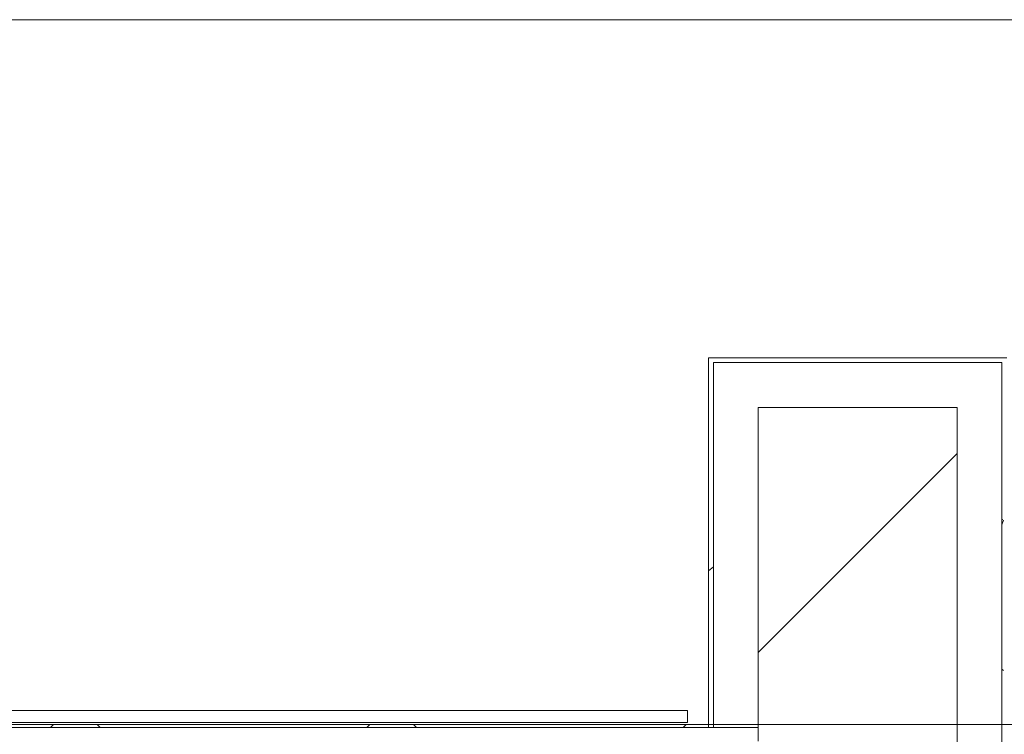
# Model space of a CAD drawing. Header units: metres. Extents: x 2.9 to 42.3, y -72.9 to -49.3.
# Tile 161 of 256: x 13.493 to 13.988, y -50.933 to -50.573. Entities that reach past the tile are written whole.
import ezdxf

# ---------------------------------------------------------------- set-up
doc = ezdxf.new("R2010")
doc.units = ezdxf.units.M
for name, color, linetype, lineweight in [('A-GENM', 7, 'Continuous', 18), ('A-WALL', 7, 'Continuous', 18), ('A-WALL-PATT', 7, 'Continuous', 18)]:
    doc.layers.add(name, color=color, linetype=linetype, lineweight=lineweight)
pattern_1 = [(50, (21.555, -62.929), (0.546555, -0.047815), [0.05715, -0.62865]), (355, (21.555, -62.929), (-0.105728, 0.573166), [0.04572, -0.50292]), (100.451, (21.601, -62.933), (0.440828, 0.52535), [0.04857, -0.53427]), (46.184, (21.555, -62.776), (0.813237, -0.12613), [0.08573, -0.94298]), (96.636, (21.623, -62.787), (0.71221, 0.742287), [0.07286, -0.80141]), (351.184, (21.555, -62.776), (0.712217, 0.742274), [0.06858, -0.75438]), (21, (21.631, -62.814), (0.454846, -0.306795), [0.05715, -0.62865]), (326, (21.631, -62.814), (0.185405, 0.55256), [0.04572, -0.50292]), (71.451, (21.669, -62.84), (0.64025, 0.245763), [0.04857, -0.53427]), (37.5, (21.555, -62.929), (0.009261, 0.2536672), [0.02515, -0.47168, 0.02515, -0.48539, -0.50482]), (37.5, (21.555, -62.929), (0.009261, 0.2536672), [-1.007, 0.02515, -0.47968]), (7.5, (21.555, -62.929), (0.200456, 0.300546), [0.02515, -0.26594, 0.02515, -0.46025, -0.1924]), (7.5, (21.555, -62.929), (0.200456, 0.300546), [-0.77648, 0.02515, -0.16726]), (327.5, (21.385, -62.929), (0.4067682, -0.0171882), [0.02515, -0.16535, 0.02515, -0.56921, -0.78867]), (327.5, (21.385, -62.929), (0.4067682, -0.0171882), [-0.78486, 0.02515, -0.76352]), (317.5, (21.309, -62.929), (0.444383, 0.076279), [0.02515, -0.2225, 0.02515, -0.36957, -0.56007]), (317.5, (21.309, -62.929), (0.444383, 0.076279), [-0.64237, 0.02515, -0.53492])]

# ---------------------------------------------------------------- blocks, each defined once
blk = doc.blocks.new('Paredes 15 - Paredes 6-6874455-2PAV')
at = {"layer": 'A-WALL', "color": 253, "true_color": 0xaaaaaa}
for p, q in [((16.84071, -50.57337), (4.99982, -50.57337)), ((13.27033, -50.92799), (16.84071, -50.92799))]:
    blk.add_line(p, q, dxfattribs=at)
blk = doc.blocks.new('Modelos genéricos 29 - Modelos genéricos 17-7589266-2PAV')
at = {"layer": 'A-GENM', "color": 253, "true_color": 0xaaaaaa}
for p, q in [((15.29496, 13.83874), (13.80246, 13.83874)), ((15.29496, 13.8327), (15.29496, 13.83874)), ((13.80246, 13.8327), (15.29496, 13.8327))]:
    blk.add_line(p, q, dxfattribs=at)
blk = doc.blocks.new('4 GRE - ESCOLA DE CINEMA E AUDIOVISUAL CINE REX R07_rvt-1-2PAV')
at = {"layer": 'A-WALL-PATT', "true_color": 0xd4d4d4}
h = blk.add_hatch(dxfattribs=at)
h.set_pattern_fill('FP_1', color=254, style=0, pattern_type=2)
h.set_pattern_definition(pattern_1)
h.paths.add_polyline_path([(13.8415, -52.94343), (13.8415, -52.01156), (13.839, -52.01156), (13.839, -52.94343)])
h.paths.add_polyline_path([(13.8415, -51.81156), (13.8415, -50.93796), (13.839, -50.93796), (13.839, -51.81156), (13.84009, -51.81156)])
h.paths.add_polyline_path([(13.8415, -50.92946), (13.8415, -50.74593), (13.9865, -50.74593), (13.9865, -50.74343), (13.839, -50.74343), (13.839, -50.92946)])
h = blk.add_hatch(dxfattribs=at)
h.set_pattern_fill('FP_1', color=254, style=0, pattern_type=2)
h.set_pattern_definition(pattern_1)
h.paths.add_polyline_path([(13.9865, -52.94343), (13.989, -52.94343), (13.989, -52.01156), (13.9865, -52.01156), (13.9865, -52.90985)])
h.paths.add_polyline_path([(13.989, -51.81156), (13.989, -50.74343), (13.9865, -50.74343), (13.9865, -51.81156), (13.9879, -51.81156)])
h = blk.add_hatch(dxfattribs=at)
h.set_pattern_fill('FP_2', color=254, style=0, pattern_type=2)
h.set_pattern_definition([(45, (21.555, -62.929), (-0.0795495, 0.0795495), [])])
h.paths.add_polyline_path([(13.864, -52.96843), (13.964, -52.96843), (13.964, -52.01156), (13.864, -52.01156), (13.864, -52.94593)])
h.paths.add_polyline_path([(13.9076, -51.81156), (13.964, -51.81156), (13.964, -50.76843), (13.864, -50.76843), (13.864, -51.81156)])
at = {"layer": 'A-WALL-PATT', "true_color": 0xaaaaaa}
h = blk.add_hatch(dxfattribs=at)
h.set_pattern_fill('FP_22', color=253, style=0, pattern_type=2)
h.set_pattern_definition([(45, (21.555, -62.929), (-0.0795495, 0.0795495), []), (135, (21.555, -62.929), (-0.0795495, -0.0795495), [])])
h.paths.add_polyline_path([(13.839, -50.92946), (13.839, -50.92796), (11.9396, -50.92796), (11.9396, -50.92946), (13.81284, -50.92946)])
h.paths.add_polyline_path([(11.21017, -50.92946), (11.21717, -50.92946), (11.21717, -50.92796), (11.21017, -50.92796)])
h.paths.add_polyline_path([(11.21867, -50.92946), (11.7396, -50.92917), (11.7396, -50.92796), (11.21867, -50.92796)])
at = {"layer": 'A-WALL', "color": 253, "true_color": 0xaaaaaa}
for p, q in [((13.839, -50.74343), (13.839, -50.92796)), ((13.8415, -50.74343), (13.839, -50.74343)), ((13.9865, -50.74343), (13.8415, -50.74343)), ((13.989, -50.74343), (13.9865, -50.74343)), ((13.8415, -50.92946), (13.8415, -50.74593)), ((13.864, -50.74593), (13.8415, -50.74593)), ((13.964, -50.74593), (13.864, -50.74593)), ((13.964, -50.74593), (13.9865, -50.74593)), ((13.9865, -52.94343), (13.9865, -50.74593)), ((13.864, -50.92946), (13.864, -50.76843)), ((13.864, -50.76843), (13.964, -50.76843)), ((13.964, -52.94343), (13.964, -50.76843)), ((13.839, -50.92796), (11.9396, -50.92796)), ((13.839, -50.92946), (11.9396, -50.92946)), ((13.839, -50.92946), (13.839, -50.92796)), ((13.8415, -50.92946), (13.839, -50.92946)), ((13.864, -50.92946), (13.8415, -50.92946)), ((13.864, -50.93646), (13.864, -50.92946)), ((13.864, -50.92946), (13.864, -50.93646))]:
    blk.add_line(p, q, dxfattribs=at)
at = {"layer": 'A-GENM', "color": 253, "lineweight": 18, "true_color": 0xaaaaaa}
blk.add_blockref('Modelos genéricos 29 - Modelos genéricos 17-7589266-2PAV', (-1.46648, -64.75972), dxfattribs=at)
at = {"layer": 'A-WALL', "color": 253, "lineweight": 18, "true_color": 0xaaaaaa}
blk.add_blockref('Paredes 15 - Paredes 6-6874455-2PAV', (0, 0.00002), dxfattribs=at)

msp = doc.modelspace()

# ---------------------------------------------------------------- block references
at = {"lineweight": 5}
msp.add_blockref('4 GRE - ESCOLA DE CINEMA E AUDIOVISUAL CINE REX R07_rvt-1-2PAV', (0, 0), dxfattribs=at)

doc.saveas('drawing.dxf')
